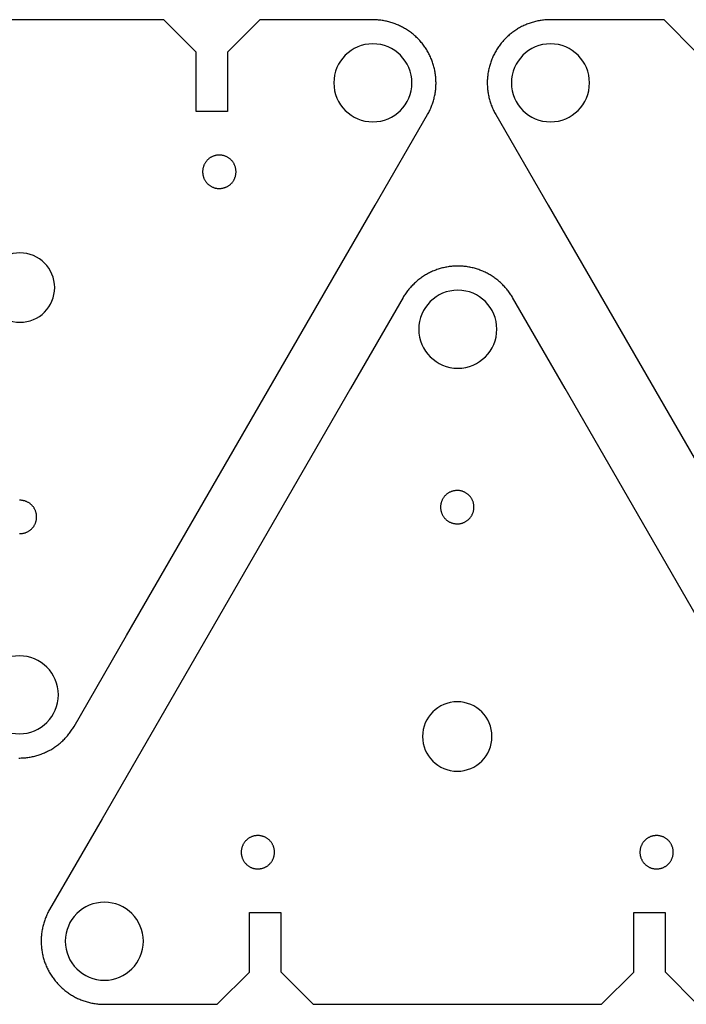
# Model space of a CAD drawing. Header units: inches. Extents: x 7 to 371, y 167 to 285.
# Tile 3 of 4: x 215 to 295, y 167 to 285. Entities that reach past the tile are written whole.
import ezdxf

# ---------------------------------------------------------------- set-up
doc = ezdxf.new("R2010")
doc.units = ezdxf.units.IN
doc.header["$MEASUREMENT"] = 0
doc.layers.add('Layer 1', color=7, linetype='Continuous')

# ---------------------------------------------------------------- blocks, each defined once
blk = doc.blocks.new('block 8')
at = {"layer": 'Layer 1', "color": 7, "lineweight": 25, "true_color": 0xffffff}
for points in [[(246.38, 171.16), (250.25, 167.28), (261.57, 167.28), (273.48, 167.28), (284.8, 167.28), (288.68, 171.14), (288.68, 178.29), (292.43, 178.29), (292.43, 171.18), (296.3, 167.27)], [(310.19, 189.51), (280.42, 241.07), (274.14, 251.96), (274.07, 252.08), (273.99, 252.2), (273.92, 252.31), (273.84, 252.43), (273.76, 252.54), (273.68, 252.65), (273.6, 252.77), (273.52, 252.87), (273.43, 252.98), (273.34, 253.09), (273.25, 253.19), (273.16, 253.29), (273.06, 253.39), (272.97, 253.49), (272.87, 253.59), (272.77, 253.69), (272.67, 253.78), (272.57, 253.87), (272.46, 253.96), (272.36, 254.05), (272.25, 254.14), (272.14, 254.22), (272.03, 254.3), (271.92, 254.38), (271.8, 254.46), (271.69, 254.54), (271.57, 254.61), (271.45, 254.68), (271.33, 254.75), (271.21, 254.82), (271.09, 254.88), (270.97, 254.95), (270.85, 255.01), (270.72, 255.06), (270.59, 255.12), (270.47, 255.17), (270.34, 255.23), (270.21, 255.27), (270.08, 255.32), (269.95, 255.37), (269.82, 255.41), (269.69, 255.45), (269.56, 255.48), (269.42, 255.52), (269.29, 255.55), (269.15, 255.58), (269.02, 255.61), (268.88, 255.63), (268.75, 255.66), (268.61, 255.68), (268.47, 255.69), (268.34, 255.71), (268.2, 255.72), (268.06, 255.73), (267.92, 255.74), (267.79, 255.74), (267.65, 255.75), (267.51, 255.75), (267.37, 255.74), (267.24, 255.74), (267.1, 255.73), (266.96, 255.72), (266.82, 255.71), (266.69, 255.69), (266.55, 255.68), (266.41, 255.66), (266.28, 255.63), (266.14, 255.61), (266.01, 255.58), (265.87, 255.55), (265.74, 255.52), (265.6, 255.48), (265.47, 255.45), (265.34, 255.41), (265.21, 255.37), (265.08, 255.32), (264.95, 255.27), (264.82, 255.23), (264.69, 255.17), (264.56, 255.12), (264.44, 255.06), (264.31, 255.01), (264.19, 254.95), (264.07, 254.88), (263.94, 254.82), (263.82, 254.75), (263.71, 254.68), (263.59, 254.61), (263.47, 254.54), (263.36, 254.46), (263.24, 254.38), (263.13, 254.3), (263.02, 254.22), (262.91, 254.14), (262.8, 254.05), (262.7, 253.96), (262.59, 253.87), (262.49, 253.78), (262.39, 253.69), (262.29, 253.59), (262.19, 253.49), (262.09, 253.39), (262, 253.29), (261.91, 253.19), (261.82, 253.09), (261.73, 252.98), (261.64, 252.87), (261.56, 252.77), (261.48, 252.65), (261.4, 252.54), (261.32, 252.43), (261.24, 252.31), (261.17, 252.2), (261.09, 252.08), (261.02, 251.96), (254.74, 241.07), (224.97, 189.51), (218.68, 178.62), (218.61, 178.5), (218.55, 178.38), (218.49, 178.26), (218.42, 178.14), (218.37, 178.01), (218.31, 177.89), (218.26, 177.76), (218.2, 177.63), (218.15, 177.5), (218.11, 177.37), (218.06, 177.24), (218.02, 177.11), (217.98, 176.98), (217.94, 176.85), (217.91, 176.71), (217.87, 176.58), (217.84, 176.45), (217.82, 176.31), (217.79, 176.18), (217.77, 176.04), (217.75, 175.9), (217.73, 175.77), (217.71, 175.63), (217.7, 175.49), (217.69, 175.36), (217.68, 175.22), (217.68, 175.08), (217.67, 174.94), (217.67, 174.81), (217.67, 174.67), (217.68, 174.53), (217.69, 174.39), (217.7, 174.26), (217.71, 174.12), (217.72, 173.98), (217.74, 173.85), (217.76, 173.71), (217.78, 173.57), (217.8, 173.44), (217.83, 173.3), (217.86, 173.17), (217.89, 173.03), (217.93, 172.9), (217.96, 172.77), (218, 172.64), (218.04, 172.5), (218.09, 172.37), (218.13, 172.24), (218.18, 172.12), (218.23, 171.99), (218.29, 171.86), (218.34, 171.73), (218.4, 171.61), (218.46, 171.49), (218.52, 171.36), (218.59, 171.24), (218.65, 171.12), (218.72, 171), (218.79, 170.88), (218.87, 170.77), (218.94, 170.65), (219.02, 170.54), (219.1, 170.43), (219.18, 170.31), (219.26, 170.2), (219.35, 170.1), (219.44, 169.99), (219.53, 169.89), (219.62, 169.78), (219.71, 169.68), (219.81, 169.58), (219.9, 169.48), (220, 169.39), (220.1, 169.29), (220.2, 169.2), (220.31, 169.11), (220.41, 169.02), (220.52, 168.93), (220.63, 168.85), (220.74, 168.77), (220.85, 168.69), (220.96, 168.61), (221.08, 168.53), (221.19, 168.45), (221.31, 168.38), (221.43, 168.31), (221.55, 168.24), (221.67, 168.18), (221.79, 168.11), (221.91, 168.05), (222.04, 167.99), (222.16, 167.94), (222.29, 167.88), (222.41, 167.83), (222.54, 167.78), (222.67, 167.73), (222.8, 167.69), (222.93, 167.64), (223.06, 167.6), (223.2, 167.56), (223.33, 167.53), (223.46, 167.49), (223.6, 167.46), (223.73, 167.43), (223.87, 167.41), (224, 167.38), (224.14, 167.36), (224.28, 167.34), (224.41, 167.33), (224.55, 167.31), (224.69, 167.3), (224.82, 167.29), (224.96, 167.29), (225.1, 167.28), (225.24, 167.28), (238.77, 167.28), (242.64, 171.14), (242.64, 178.27), (246.39, 178.27), (246.38, 171.16)]]:
    blk.add_lwpolyline(points, dxfattribs=at)
for points in [[(272.25, 248.18), (272.25, 245.6), (270.16, 243.5), (267.58, 243.5), (265, 243.5), (262.9, 245.6), (262.9, 248.18), (262.9, 250.76), (265, 252.85), (267.58, 252.85), (270.16, 252.85), (272.25, 250.76), (272.25, 248.18)], [(229.91, 174.84), (229.91, 172.26), (227.82, 170.16), (225.24, 170.16), (222.65, 170.16), (220.56, 172.26), (220.56, 174.84), (220.56, 177.42), (222.65, 179.51), (225.24, 179.51), (227.82, 179.51), (229.91, 177.42), (229.91, 174.84)]]:
    blk.add_open_spline(points, degree=3, knots=[0, 0, 0, 0, 1, 1, 1, 2, 2, 2, 3, 3, 3, 4, 4, 4, 4], dxfattribs=at)
blk = doc.blocks.new('block 10')
at = {"layer": 'Layer 1', "color": 7, "lineweight": 25, "true_color": 0xffffff}
for points in [[(241.01, 267.04), (241.01, 267.11), (241, 267.19), (241, 267.26), (240.99, 267.33), (240.98, 267.4), (240.96, 267.47), (240.95, 267.53), (240.93, 267.6), (240.91, 267.67), (240.88, 267.74), (240.86, 267.8), (240.83, 267.87), (240.8, 267.93), (240.77, 268), (240.73, 268.06), (240.69, 268.12), (240.66, 268.18), (240.61, 268.24), (240.57, 268.29), (240.53, 268.35), (240.48, 268.4), (240.43, 268.45), (240.38, 268.5), (240.33, 268.55), (240.27, 268.59), (240.22, 268.64), (240.16, 268.68), (240.1, 268.72), (240.04, 268.76), (239.98, 268.79), (239.92, 268.83), (239.85, 268.86), (239.79, 268.89), (239.72, 268.91), (239.65, 268.94), (239.59, 268.96), (239.52, 268.98), (239.45, 268.99), (239.38, 269.01), (239.31, 269.02), (239.24, 269.03), (239.17, 269.04), (239.1, 269.04), (239.03, 269.04), (238.96, 269.04), (238.88, 269.04), (238.81, 269.03), (238.74, 269.03), (238.67, 269.02), (238.6, 269), (238.53, 268.99), (238.47, 268.97), (238.4, 268.95), (238.33, 268.92), (238.26, 268.9), (238.2, 268.87), (238.13, 268.84), (238.07, 268.81), (238.01, 268.78), (237.95, 268.74), (237.89, 268.7), (237.83, 268.66), (237.77, 268.62), (237.72, 268.57), (237.66, 268.52), (237.61, 268.48), (237.56, 268.43), (237.52, 268.37), (237.47, 268.32), (237.42, 268.26), (237.38, 268.21), (237.34, 268.15), (237.3, 268.09), (237.27, 268.03), (237.23, 267.97), (237.2, 267.9), (237.17, 267.84), (237.15, 267.77), (237.12, 267.71), (237.1, 267.64), (237.08, 267.57), (237.06, 267.5), (237.05, 267.43), (237.03, 267.36), (237.02, 267.29), (237.02, 267.22), (237.01, 267.15), (237.01, 267.08), (237.01, 267.01), (237.01, 266.94), (237.02, 266.87), (237.02, 266.8), (237.03, 266.73), (237.05, 266.66), (237.06, 266.59), (237.08, 266.52), (237.1, 266.45), (237.12, 266.38), (237.15, 266.32), (237.17, 266.25), (237.2, 266.18), (237.23, 266.12), (237.27, 266.06), (237.3, 266), (237.34, 265.94), (237.38, 265.88), (237.42, 265.82), (237.47, 265.77), (237.52, 265.71), (237.56, 265.66), (237.61, 265.61), (237.66, 265.56), (237.72, 265.51), (237.77, 265.47), (237.83, 265.43), (237.89, 265.39), (237.95, 265.35), (238.01, 265.31), (238.07, 265.28), (238.13, 265.24), (238.2, 265.21), (238.26, 265.19), (238.33, 265.16), (238.4, 265.14), (238.47, 265.12), (238.53, 265.1), (238.6, 265.08), (238.67, 265.07), (238.74, 265.06), (238.81, 265.05), (238.88, 265.05), (238.96, 265.04), (239.03, 265.04), (239.1, 265.05), (239.17, 265.05), (239.24, 265.06), (239.31, 265.07), (239.38, 265.08), (239.45, 265.09), (239.52, 265.11), (239.59, 265.13), (239.65, 265.15), (239.72, 265.17), (239.79, 265.2), (239.85, 265.23), (239.92, 265.26), (239.98, 265.29), (240.04, 265.33), (240.1, 265.37), (240.16, 265.41), (240.22, 265.45), (240.27, 265.49), (240.33, 265.54), (240.38, 265.59), (240.43, 265.64), (240.48, 265.69), (240.53, 265.74), (240.57, 265.79), (240.61, 265.85), (240.66, 265.91), (240.69, 265.97), (240.73, 266.03), (240.77, 266.09), (240.8, 266.15), (240.83, 266.22), (240.86, 266.28), (240.88, 266.35), (240.91, 266.41), (240.93, 266.48), (240.95, 266.55), (240.96, 266.62), (240.98, 266.69), (240.99, 266.76), (241, 266.83), (241, 266.9), (241.01, 266.97), (241.01, 267.04)], [(217.13, 225.68), (217.13, 225.76), (217.13, 225.83), (217.12, 225.9), (217.11, 225.97), (217.1, 226.04), (217.08, 226.11), (217.07, 226.18), (217.05, 226.24), (217.03, 226.31), (217.01, 226.38), (216.98, 226.45), (216.95, 226.51), (216.92, 226.57), (216.89, 226.64), (216.85, 226.7), (216.82, 226.76), (216.78, 226.82), (216.74, 226.88), (216.69, 226.93), (216.65, 226.99), (216.6, 227.04), (216.55, 227.09), (216.5, 227.14), (216.45, 227.19), (216.39, 227.23), (216.34, 227.28), (216.28, 227.32), (216.22, 227.36), (216.16, 227.4), (216.1, 227.43), (216.04, 227.47), (215.97, 227.5), (215.91, 227.53), (215.84, 227.55), (215.78, 227.58), (215.71, 227.6), (215.64, 227.62), (215.57, 227.63), (215.5, 227.65), (215.43, 227.66), (215.36, 227.67), (215.29, 227.68), (215.22, 227.68), (215.15, 227.68), (215.08, 227.68)], [(215.08, 223.68), (215.15, 223.68), (215.22, 223.69), (215.29, 223.69), (215.36, 223.7), (215.43, 223.71), (215.5, 223.72), (215.57, 223.73), (215.64, 223.75), (215.71, 223.77), (215.78, 223.79), (215.84, 223.82), (215.91, 223.84), (215.97, 223.87), (216.04, 223.9), (216.1, 223.93), (216.16, 223.97), (216.22, 224.01), (216.28, 224.05), (216.34, 224.09), (216.39, 224.13), (216.45, 224.18), (216.5, 224.23), (216.55, 224.28), (216.6, 224.33), (216.65, 224.38), (216.69, 224.43), (216.74, 224.49), (216.78, 224.55), (216.82, 224.61), (216.85, 224.67), (216.89, 224.73), (216.92, 224.79), (216.95, 224.86), (216.98, 224.92), (217.01, 224.99), (217.03, 225.06), (217.05, 225.12), (217.07, 225.19), (217.08, 225.26), (217.1, 225.33), (217.11, 225.4), (217.12, 225.47), (217.13, 225.54), (217.13, 225.61), (217.13, 225.68)]]:
    blk.add_lwpolyline(points, dxfattribs=at)
blk = doc.blocks.new('block 11')
at = {"layer": 'Layer 1', "color": 7, "lineweight": 25, "true_color": 0xffffff}
blk.add_lwpolyline([(296.17, 281.36), (292.3, 285.27), (278.68, 285.27), (278.54, 285.27), (278.4, 285.27), (278.26, 285.26), (278.13, 285.25), (277.99, 285.24), (277.85, 285.23), (277.71, 285.21), (277.58, 285.19), (277.44, 285.17), (277.31, 285.15), (277.17, 285.12), (277.04, 285.09), (276.9, 285.06), (276.77, 285.03), (276.63, 284.99), (276.5, 284.95), (276.37, 284.91), (276.24, 284.87), (276.11, 284.82), (275.98, 284.78), (275.85, 284.73), (275.72, 284.67), (275.6, 284.62), (275.47, 284.56), (275.35, 284.5), (275.22, 284.44), (275.1, 284.38), (274.98, 284.31), (274.86, 284.24), (274.74, 284.17), (274.63, 284.1), (274.51, 284.02), (274.4, 283.95), (274.28, 283.87), (274.17, 283.79), (274.06, 283.7), (273.95, 283.62), (273.85, 283.53), (273.74, 283.44), (273.64, 283.35), (273.54, 283.26), (273.43, 283.16), (273.34, 283.07), (273.24, 282.97), (273.14, 282.87), (273.05, 282.77), (272.96, 282.67), (272.87, 282.56), (272.78, 282.45), (272.7, 282.35), (272.61, 282.24), (272.53, 282.12), (272.45, 282.01), (272.38, 281.9), (272.3, 281.78), (272.23, 281.67), (272.16, 281.55), (272.09, 281.43), (272.02, 281.31), (271.96, 281.19), (271.89, 281.06), (271.83, 280.94), (271.78, 280.81), (271.72, 280.69), (271.67, 280.56), (271.62, 280.43), (271.57, 280.3), (271.52, 280.17), (271.48, 280.04), (271.44, 279.91), (271.4, 279.78), (271.36, 279.65), (271.33, 279.51), (271.29, 279.38), (271.27, 279.24), (271.24, 279.11), (271.21, 278.97), (271.19, 278.84), (271.17, 278.7), (271.16, 278.56), (271.14, 278.43), (271.13, 278.29), (271.12, 278.15), (271.11, 278.01), (271.11, 277.88), (271.11, 277.74), (271.11, 277.6), (271.11, 277.46), (271.12, 277.32), (271.12, 277.19), (271.14, 277.05), (271.15, 276.91), (271.16, 276.78), (271.18, 276.64), (271.2, 276.5), (271.23, 276.37), (271.25, 276.23), (271.28, 276.1), (271.31, 275.96), (271.34, 275.83), (271.38, 275.69), (271.42, 275.56), (271.46, 275.43), (271.5, 275.3), (271.54, 275.17), (271.59, 275.04), (271.64, 274.91), (271.69, 274.78), (271.75, 274.66), (271.8, 274.53), (271.86, 274.41), (271.92, 274.28), (271.99, 274.16), (272.05, 274.04), (272.12, 273.92), (278.41, 263.03), (308.18, 211.47)], dxfattribs=at)
blk.add_open_spline([(274, 277.7), (274, 280.29), (276.09, 282.38), (278.68, 282.38), (281.26, 282.38), (283.35, 280.29), (283.35, 277.7), (283.35, 275.12), (281.26, 273.03), (278.68, 273.03), (276.09, 273.03), (274, 275.12), (274, 277.7)], degree=3, knots=[0, 0, 0, 0, 1, 1, 1, 2, 2, 2, 3, 3, 3, 4, 4, 4, 4], dxfattribs=at)
blk = doc.blocks.new('block 12')
at = {"layer": 'Layer 1', "color": 7, "lineweight": 25, "true_color": 0xffffff}
for points in [[(236.25, 281.38), (232.38, 285.26), (221.06, 285.26), (209.16, 285.26)], [(214.99, 196.79), (215.13, 196.79), (215.27, 196.8), (215.4, 196.8), (215.54, 196.81), (215.68, 196.82), (215.82, 196.83), (215.95, 196.85), (216.09, 196.86), (216.23, 196.88), (216.36, 196.91), (216.5, 196.93), (216.63, 196.96), (216.77, 196.99), (216.9, 197.02), (217.03, 197.06), (217.17, 197.09), (217.3, 197.13), (217.43, 197.17), (217.56, 197.22), (217.69, 197.27), (217.82, 197.32), (217.95, 197.37), (218.07, 197.42), (218.2, 197.48), (218.33, 197.54), (218.45, 197.6), (218.57, 197.66), (218.69, 197.72), (218.81, 197.79), (218.93, 197.86), (219.05, 197.93), (219.17, 198.01), (219.28, 198.08), (219.4, 198.16), (219.51, 198.24), (219.62, 198.32), (219.73, 198.41), (219.84, 198.49), (219.94, 198.58), (220.05, 198.67), (220.15, 198.76), (220.25, 198.85), (220.35, 198.95), (220.45, 199.05), (220.54, 199.15), (220.64, 199.25), (220.73, 199.35), (220.82, 199.45), (220.91, 199.56), (221, 199.67), (221.08, 199.78), (221.16, 199.89), (221.24, 200), (221.32, 200.11), (221.4, 200.23), (221.47, 200.34), (221.54, 200.46), (221.61, 200.58), (227.9, 211.47), (257.67, 263.03), (263.96, 273.92), (264.02, 274.04), (264.09, 274.16), (264.15, 274.28), (264.21, 274.41), (264.27, 274.53), (264.33, 274.66), (264.38, 274.78), (264.43, 274.91), (264.48, 275.04), (264.53, 275.17), (264.58, 275.3), (264.62, 275.43), (264.66, 275.56), (264.7, 275.69), (264.73, 275.83), (264.76, 275.96), (264.8, 276.09), (264.82, 276.23), (264.85, 276.36), (264.87, 276.5), (264.89, 276.64), (264.91, 276.77), (264.93, 276.91), (264.94, 277.05), (264.95, 277.18), (264.96, 277.32), (264.96, 277.46), (264.97, 277.6), (264.97, 277.73), (264.96, 277.87), (264.96, 278.01), (264.95, 278.15), (264.94, 278.28), (264.93, 278.42), (264.92, 278.56), (264.9, 278.7), (264.88, 278.83), (264.86, 278.97), (264.83, 279.1), (264.81, 279.24), (264.78, 279.37), (264.75, 279.51), (264.71, 279.64), (264.68, 279.77), (264.64, 279.91), (264.59, 280.04), (264.55, 280.17), (264.5, 280.3), (264.46, 280.43), (264.41, 280.55), (264.35, 280.68), (264.3, 280.81), (264.24, 280.93), (264.18, 281.06), (264.12, 281.18), (264.05, 281.3), (263.98, 281.42), (263.92, 281.54), (263.85, 281.66), (263.77, 281.77), (263.7, 281.89), (263.62, 282), (263.54, 282.12), (263.46, 282.23), (263.37, 282.34), (263.29, 282.44), (263.2, 282.55), (263.11, 282.65), (263.02, 282.76), (262.93, 282.86), (262.83, 282.96), (262.74, 283.06), (262.64, 283.15), (262.54, 283.25), (262.44, 283.34), (262.33, 283.43), (262.23, 283.52), (262.12, 283.61), (262.01, 283.69), (261.9, 283.78), (261.79, 283.86), (261.68, 283.93), (261.56, 284.01), (261.45, 284.09), (261.33, 284.16), (261.21, 284.23), (261.09, 284.3), (260.97, 284.36), (260.85, 284.43), (260.73, 284.49), (260.6, 284.55), (260.48, 284.6), (260.35, 284.66), (260.22, 284.71), (260.09, 284.76), (259.97, 284.81), (259.84, 284.86), (259.7, 284.9), (259.57, 284.94), (259.44, 284.98), (259.31, 285.01), (259.17, 285.05), (259.04, 285.08), (258.91, 285.11), (258.77, 285.13), (258.63, 285.16), (258.5, 285.18), (258.36, 285.2), (258.23, 285.21), (258.09, 285.23), (257.95, 285.24), (257.81, 285.25), (257.68, 285.25), (257.54, 285.26), (257.4, 285.26), (243.87, 285.26), (240, 281.4), (240, 274.27), (236.25, 274.27), (236.25, 281.38)]]:
    blk.add_lwpolyline(points, dxfattribs=at)
for points in [[(252.73, 277.7), (252.73, 280.29), (254.82, 282.38), (257.4, 282.38), (259.98, 282.38), (262.08, 280.29), (262.08, 277.7), (262.08, 275.12), (259.98, 273.03), (257.4, 273.03), (254.82, 273.03), (252.73, 275.12), (252.73, 277.7)], [(210.38, 204.36), (210.38, 206.95), (212.48, 209.04), (215.06, 209.04), (217.64, 209.04), (219.73, 206.95), (219.73, 204.36), (219.73, 201.78), (217.64, 199.69), (215.06, 199.69), (212.48, 199.69), (210.38, 201.78), (210.38, 204.36)]]:
    blk.add_open_spline(points, degree=3, knots=[0, 0, 0, 0, 1, 1, 1, 2, 2, 2, 3, 3, 3, 4, 4, 4, 4], dxfattribs=at)
blk = doc.blocks.new('block 9')
at = {"layer": 'Layer 1', "color": 7, "lineweight": 25, "true_color": 0xffffff}
blk.add_open_spline([(210.97, 253.17), (210.97, 255.47), (212.83, 257.33), (215.13, 257.33), (217.43, 257.33), (219.29, 255.47), (219.29, 253.17), (219.29, 250.88), (217.43, 249.01), (215.13, 249.01), (212.83, 249.01), (210.97, 250.88), (210.97, 253.17)], degree=3, knots=[0, 0, 0, 0, 1, 1, 1, 2, 2, 2, 3, 3, 3, 4, 4, 4, 4], dxfattribs=at)
at = {"layer": 'Layer 1'}
for name in ['block 12', 'block 11', 'block 10']:
    blk.add_blockref(name, (0, 0), dxfattribs=at)

msp = doc.modelspace()

# ---------------------------------------------------------------- linework, layer by layer
at = {"layer": 'Layer 1', "color": 7, "lineweight": 25, "true_color": 0xffffff}
for points in [[(265.51, 226.86), (265.51, 226.79), (265.51, 226.72), (265.52, 226.64), (265.53, 226.57), (265.54, 226.5), (265.55, 226.43), (265.57, 226.36), (265.59, 226.3), (265.61, 226.23), (265.63, 226.16), (265.66, 226.1), (265.69, 226.03), (265.72, 225.97), (265.75, 225.9), (265.78, 225.84), (265.82, 225.78), (265.86, 225.72), (265.9, 225.66), (265.95, 225.61), (265.99, 225.55), (266.04, 225.5), (266.09, 225.45), (266.14, 225.4), (266.19, 225.35), (266.24, 225.31), (266.3, 225.26), (266.36, 225.22), (266.42, 225.18), (266.48, 225.14), (266.54, 225.11), (266.6, 225.07), (266.67, 225.04), (266.73, 225.01), (266.8, 224.99), (266.86, 224.96), (266.93, 224.94), (267, 224.92), (267.07, 224.91), (267.14, 224.89), (267.21, 224.88), (267.28, 224.87), (267.35, 224.86), (267.42, 224.86), (267.49, 224.86), (267.56, 224.86), (267.63, 224.86), (267.7, 224.87), (267.77, 224.87), (267.84, 224.89), (267.91, 224.9), (267.98, 224.91), (268.05, 224.93), (268.12, 224.95), (268.19, 224.98), (268.25, 225), (268.32, 225.03), (268.38, 225.06), (268.45, 225.09), (268.51, 225.12), (268.57, 225.16), (268.63, 225.2), (268.69, 225.24), (268.74, 225.28), (268.8, 225.33), (268.85, 225.38), (268.9, 225.42), (268.95, 225.47), (269, 225.53), (269.05, 225.58), (269.09, 225.64), (269.13, 225.69), (269.17, 225.75), (269.21, 225.81), (269.25, 225.87), (269.28, 225.94), (269.31, 226), (269.34, 226.06), (269.37, 226.13), (269.4, 226.2), (269.42, 226.26), (269.44, 226.33), (269.45, 226.4), (269.47, 226.47), (269.48, 226.54), (269.49, 226.61), (269.5, 226.68), (269.51, 226.75), (269.51, 226.82), (269.51, 226.89), (269.51, 226.96), (269.5, 227.03), (269.49, 227.1), (269.48, 227.18), (269.47, 227.24), (269.45, 227.31), (269.44, 227.38), (269.42, 227.45), (269.4, 227.52), (269.37, 227.59), (269.34, 227.65), (269.31, 227.72), (269.28, 227.78), (269.25, 227.84), (269.21, 227.9), (269.17, 227.96), (269.13, 228.02), (269.09, 228.08), (269.05, 228.13), (269, 228.19), (268.95, 228.24), (268.9, 228.29), (268.85, 228.34), (268.8, 228.39), (268.74, 228.43), (268.69, 228.47), (268.63, 228.51), (268.57, 228.55), (268.51, 228.59), (268.45, 228.62), (268.38, 228.66), (268.32, 228.69), (268.25, 228.71), (268.19, 228.74), (268.12, 228.76), (268.05, 228.78), (267.98, 228.8), (267.91, 228.82), (267.84, 228.83), (267.77, 228.84), (267.7, 228.85), (267.63, 228.85), (267.56, 228.86), (267.49, 228.86), (267.42, 228.86), (267.35, 228.85), (267.28, 228.84), (267.21, 228.83), (267.14, 228.82), (267.07, 228.81), (267, 228.79), (266.93, 228.77), (266.86, 228.75), (266.8, 228.73), (266.73, 228.7), (266.67, 228.67), (266.6, 228.64), (266.54, 228.61), (266.48, 228.57), (266.42, 228.53), (266.36, 228.49), (266.3, 228.45), (266.24, 228.41), (266.19, 228.36), (266.14, 228.31), (266.09, 228.26), (266.04, 228.21), (265.99, 228.16), (265.95, 228.11), (265.9, 228.05), (265.86, 227.99), (265.82, 227.93), (265.78, 227.87), (265.75, 227.81), (265.72, 227.75), (265.69, 227.68), (265.66, 227.62), (265.63, 227.55), (265.61, 227.49), (265.59, 227.42), (265.57, 227.35), (265.55, 227.28), (265.54, 227.21), (265.53, 227.14), (265.52, 227.07), (265.51, 227), (265.51, 226.93), (265.51, 226.86)], [(241.63, 185.5), (241.63, 185.43), (241.63, 185.36), (241.64, 185.28), (241.65, 185.21), (241.66, 185.14), (241.67, 185.08), (241.69, 185.01), (241.71, 184.94), (241.73, 184.87), (241.75, 184.8), (241.78, 184.74), (241.81, 184.67), (241.84, 184.61), (241.87, 184.54), (241.91, 184.48), (241.94, 184.42), (241.98, 184.36), (242.02, 184.31), (242.07, 184.25), (242.11, 184.19), (242.16, 184.14), (242.21, 184.09), (242.26, 184.04), (242.31, 183.99), (242.37, 183.95), (242.42, 183.9), (242.48, 183.86), (242.54, 183.82), (242.6, 183.78), (242.66, 183.75), (242.72, 183.72), (242.79, 183.68), (242.85, 183.65), (242.92, 183.63), (242.98, 183.6), (243.05, 183.58), (243.12, 183.56), (243.19, 183.55), (243.26, 183.53), (243.33, 183.52), (243.4, 183.51), (243.47, 183.5), (243.54, 183.5), (243.61, 183.5), (243.68, 183.5), (243.75, 183.5), (243.82, 183.51), (243.89, 183.52), (243.96, 183.53), (244.03, 183.54), (244.1, 183.56), (244.17, 183.57), (244.24, 183.59), (244.31, 183.62), (244.37, 183.64), (244.44, 183.67), (244.5, 183.7), (244.57, 183.73), (244.63, 183.77), (244.69, 183.8), (244.75, 183.84), (244.81, 183.88), (244.86, 183.92), (244.92, 183.97), (244.97, 184.02), (245.02, 184.07), (245.07, 184.12), (245.12, 184.17), (245.17, 184.22), (245.21, 184.28), (245.26, 184.33), (245.3, 184.39), (245.33, 184.45), (245.37, 184.51), (245.4, 184.58), (245.44, 184.64), (245.46, 184.7), (245.49, 184.77), (245.52, 184.84), (245.54, 184.9), (245.56, 184.97), (245.58, 185.04), (245.59, 185.11), (245.6, 185.18), (245.61, 185.25), (245.62, 185.32), (245.63, 185.39), (245.63, 185.46), (245.63, 185.53), (245.63, 185.6), (245.62, 185.67), (245.61, 185.75), (245.6, 185.82), (245.59, 185.89), (245.58, 185.96), (245.56, 186.02), (245.54, 186.09), (245.52, 186.16), (245.49, 186.23), (245.46, 186.29), (245.44, 186.36), (245.4, 186.42), (245.37, 186.48), (245.33, 186.54), (245.3, 186.6), (245.26, 186.66), (245.21, 186.72), (245.17, 186.77), (245.12, 186.83), (245.07, 186.88), (245.02, 186.93), (244.97, 186.98), (244.92, 187.03), (244.86, 187.07), (244.81, 187.11), (244.75, 187.15), (244.69, 187.19), (244.63, 187.23), (244.57, 187.26), (244.5, 187.3), (244.44, 187.33), (244.37, 187.35), (244.31, 187.38), (244.24, 187.4), (244.17, 187.42), (244.1, 187.44), (244.03, 187.46), (243.96, 187.47), (243.89, 187.48), (243.82, 187.49), (243.75, 187.49), (243.68, 187.5), (243.61, 187.5), (243.54, 187.5), (243.47, 187.49), (243.4, 187.48), (243.33, 187.47), (243.26, 187.46), (243.19, 187.45), (243.12, 187.43), (243.05, 187.41), (242.98, 187.39), (242.92, 187.37), (242.85, 187.34), (242.79, 187.31), (242.72, 187.28), (242.66, 187.25), (242.6, 187.21), (242.54, 187.17), (242.48, 187.13), (242.42, 187.09), (242.37, 187.05), (242.31, 187), (242.26, 186.95), (242.21, 186.91), (242.16, 186.85), (242.11, 186.8), (242.07, 186.75), (242.02, 186.69), (241.98, 186.63), (241.94, 186.57), (241.91, 186.51), (241.87, 186.45), (241.84, 186.39), (241.81, 186.32), (241.78, 186.26), (241.75, 186.19), (241.73, 186.13), (241.71, 186.06), (241.69, 185.99), (241.67, 185.92), (241.66, 185.85), (241.65, 185.78), (241.64, 185.71), (241.63, 185.64), (241.63, 185.57), (241.63, 185.5)], [(289.39, 185.5), (289.39, 185.43), (289.39, 185.36), (289.4, 185.28), (289.41, 185.21), (289.42, 185.14), (289.43, 185.08), (289.45, 185.01), (289.47, 184.94), (289.49, 184.87), (289.51, 184.8), (289.54, 184.74), (289.57, 184.67), (289.6, 184.61), (289.63, 184.54), (289.66, 184.48), (289.7, 184.42), (289.74, 184.36), (289.78, 184.31), (289.82, 184.25), (289.87, 184.19), (289.92, 184.14), (289.97, 184.09), (290.02, 184.04), (290.07, 183.99), (290.12, 183.95), (290.18, 183.9), (290.24, 183.86), (290.3, 183.82), (290.36, 183.78), (290.42, 183.75), (290.48, 183.72), (290.54, 183.68), (290.61, 183.65), (290.67, 183.63), (290.74, 183.6), (290.81, 183.58), (290.88, 183.56), (290.95, 183.55), (291.02, 183.53), (291.09, 183.52), (291.16, 183.51), (291.23, 183.5), (291.3, 183.5), (291.37, 183.5), (291.44, 183.5), (291.51, 183.5), (291.58, 183.51), (291.65, 183.52), (291.72, 183.53), (291.79, 183.54), (291.86, 183.56), (291.93, 183.57), (292, 183.59), (292.07, 183.62), (292.13, 183.64), (292.2, 183.67), (292.26, 183.7), (292.32, 183.73), (292.39, 183.77), (292.45, 183.8), (292.51, 183.84), (292.57, 183.88), (292.62, 183.92), (292.68, 183.97), (292.73, 184.02), (292.78, 184.07), (292.83, 184.12), (292.88, 184.17), (292.93, 184.22), (292.97, 184.28), (293.01, 184.33), (293.05, 184.39), (293.09, 184.45), (293.13, 184.51), (293.16, 184.58), (293.19, 184.64), (293.22, 184.7), (293.25, 184.77), (293.27, 184.84), (293.3, 184.9), (293.32, 184.97), (293.33, 185.04), (293.35, 185.11), (293.36, 185.18), (293.37, 185.25), (293.38, 185.32), (293.38, 185.39), (293.39, 185.46), (293.39, 185.53), (293.38, 185.6), (293.38, 185.67), (293.37, 185.75), (293.36, 185.82), (293.35, 185.89), (293.33, 185.96), (293.32, 186.02), (293.3, 186.09), (293.27, 186.16), (293.25, 186.23), (293.22, 186.29), (293.19, 186.36), (293.16, 186.42), (293.13, 186.48), (293.09, 186.54), (293.05, 186.6), (293.01, 186.66), (292.97, 186.72), (292.93, 186.77), (292.88, 186.83), (292.83, 186.88), (292.78, 186.93), (292.73, 186.98), (292.68, 187.03), (292.62, 187.07), (292.57, 187.11), (292.51, 187.15), (292.45, 187.19), (292.39, 187.23), (292.32, 187.26), (292.26, 187.3), (292.2, 187.33), (292.13, 187.35), (292.07, 187.38), (292, 187.4), (291.93, 187.42), (291.86, 187.44), (291.79, 187.46), (291.72, 187.47), (291.65, 187.48), (291.58, 187.49), (291.51, 187.49), (291.44, 187.5), (291.37, 187.5), (291.3, 187.5), (291.23, 187.49), (291.16, 187.48), (291.09, 187.47), (291.02, 187.46), (290.95, 187.45), (290.88, 187.43), (290.81, 187.41), (290.74, 187.39), (290.67, 187.37), (290.61, 187.34), (290.54, 187.31), (290.48, 187.28), (290.42, 187.25), (290.36, 187.21), (290.3, 187.17), (290.24, 187.13), (290.18, 187.09), (290.12, 187.05), (290.07, 187), (290.02, 186.95), (289.97, 186.91), (289.92, 186.85), (289.87, 186.8), (289.82, 186.75), (289.78, 186.69), (289.74, 186.63), (289.7, 186.57), (289.66, 186.51), (289.63, 186.45), (289.6, 186.39), (289.57, 186.32), (289.54, 186.26), (289.51, 186.19), (289.49, 186.13), (289.47, 186.06), (289.45, 185.99), (289.43, 185.92), (289.42, 185.85), (289.41, 185.78), (289.4, 185.71), (289.39, 185.64), (289.39, 185.57), (289.39, 185.5)]]:
    msp.add_lwpolyline(points, dxfattribs=at)
msp.add_open_spline([(271.67, 199.37), (271.67, 197.07), (269.81, 195.21), (267.51, 195.21), (265.21, 195.21), (263.35, 197.07), (263.35, 199.37), (263.35, 201.67), (265.21, 203.53), (267.51, 203.53), (269.81, 203.53), (271.67, 201.67), (271.67, 199.37)], degree=3, knots=[0, 0, 0, 0, 1, 1, 1, 2, 2, 2, 3, 3, 3, 4, 4, 4, 4], dxfattribs=at)

# ---------------------------------------------------------------- block references
at = {"layer": 'Layer 1'}
for name in ['block 9', 'block 8']:
    msp.add_blockref(name, (0, 0), dxfattribs=at)

doc.saveas('drawing.dxf')
